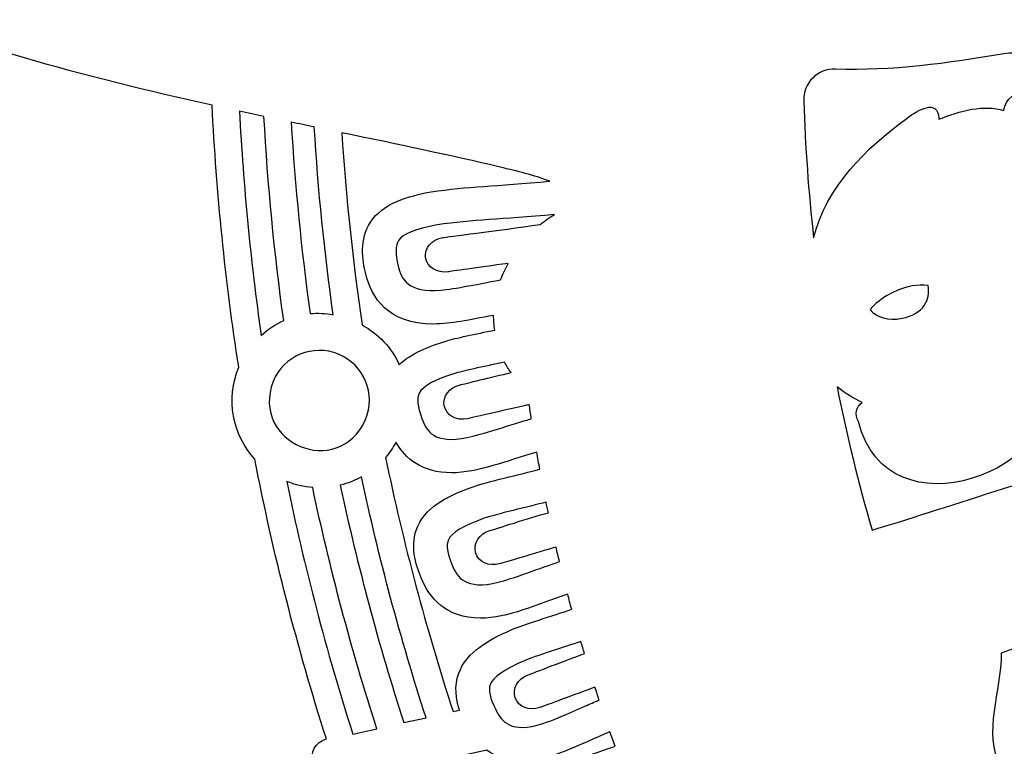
# Model space of a CAD drawing. Header units: millimetres. Extents: x -482 to 545, y -423 to 387.
# Tile 15 of 256: x -444 to -405, y -252 to -223. Entities that reach past the tile are written whole.
import ezdxf

# ---------------------------------------------------------------- set-up
doc = ezdxf.new("R2010")
doc.units = ezdxf.units.MM
doc.header["$MEASUREMENT"] = 0
doc.layers.add('Layer 1', color=7, linetype='Continuous')

msp = doc.modelspace()

# ---------------------------------------------------------------- linework, layer by layer
at = {"layer": 'Layer 1'}
for points, knots in [([(-204.0877, -164.9185), (-211.3799, -147.6772), (-221.82, -132.1927), (-235.1166, -118.8958), (-235.1166, -118.8958), (-248.4135, -105.5989), (-263.898, -95.1591), (-281.1393, -87.8665), (-281.1393, -87.8665), (-298.9902, -80.3164), (-317.9523, -76.488), (-337.498, -76.488), (-337.498, -76.488), (-357.0444, -76.488), (-376.0062, -80.3164), (-393.8567, -87.8665), (-393.8567, -87.8665), (-411.0984, -95.1591), (-426.5825, -105.5989), (-439.8797, -118.8958), (-439.8797, -118.8958), (-453.1766, -132.1927), (-463.6164, -147.6772), (-470.9087, -164.9185), (-470.9087, -164.9185), (-478.4592, -182.7694), (-482.2875, -201.7312), (-482.2875, -221.2772), (-482.2875, -221.2772), (-482.2875, -240.8236), (-478.4592, -259.7854), (-470.9087, -277.6359), (-470.9087, -277.6359), (-463.6164, -294.8776), (-453.1766, -310.3617), (-439.8797, -323.659), (-439.8797, -323.659), (-428.2667, -335.2717), (-414.9842, -344.7025), (-400.3214, -351.7633), (-400.3214, -351.7633), (-400.3214, -351.7637), (-400.3217, -351.7644), (-400.3217, -351.7648), (-400.3217, -351.7648), (-400.2984, -351.7757), (-400.2752, -351.7863), (-400.2522, -351.7972), (-400.2522, -351.7972), (-400.2201, -351.8127), (-400.1887, -351.829), (-400.1566, -351.8445), (-400.1566, -351.8445), (-400.1566, -351.8445), (-400.1559, -351.8431), (-400.1559, -351.8431), (-400.1559, -351.8431), (-399.6303, -352.0957), (-399.1039, -352.3468), (-398.5744, -352.5931), (-398.5744, -352.5931), (-398.742, -352.7423), (-398.9141, -352.863), (-399.0485, -352.9335), (-399.0485, -352.9335), (-399.9792, -353.4246), (-398.4344, -354.5168), (-397.272, -354.0335), (-397.272, -354.0335), (-396.9559, -353.9022), (-396.6962, -353.7361), (-396.4743, -353.5481), (-396.4743, -353.5481), (-396.0951, -353.7174), (-395.7159, -353.8864), (-395.3352, -354.0525), (-395.3352, -354.0525), (-395.4929, -354.1809), (-395.6538, -354.3002), (-395.8167, -354.4057), (-395.8167, -354.4057), (-397.103, -355.2375), (-395.925, -356.4602), (-394.6325, -355.6238), (-394.6325, -355.6238), (-394.2282, -355.3627), (-393.8606, -355.0999), (-393.529, -354.8248), (-393.529, -354.8248), (-393.0862, -355.0107), (-392.6428, -355.1948), (-392.1987, -355.3765), (-392.1987, -355.3765), (-393.5089, -356.1318), (-392.8319, -357.7863), (-391.2483, -356.9947), (-391.2483, -356.9947), (-390.7815, -356.7612), (-390.3956, -356.505), (-390.0693, -356.2253), (-390.0693, -356.2253), (-389.6731, -356.3802), (-389.2762, -356.5329), (-388.879, -356.6839), (-388.879, -356.6839), (-388.9933, -356.7809), (-389.1108, -356.8747), (-389.235, -356.9608), (-389.235, -356.9608), (-390.7237, -357.9927), (-390.2175, -359.3188), (-388.7961, -358.7406), (-388.7961, -358.7406), (-388.0214, -358.4256), (-387.3508, -357.9899), (-386.787, -357.4614), (-386.787, -357.4614), (-385.6024, -357.8907), (-384.4136, -358.3046), (-383.2201, -358.7021), (-383.2201, -358.7021), (-382.735, -359.7185), (-382.0242, -360.5884), (-380.9877, -361.174), (-380.9877, -361.174), (-379.4352, -362.0511), (-377.5171, -362.2327), (-375.7772, -362.4359), (-375.7772, -362.4359), (-373.7868, -362.6684), (-372.3189, -362.7869), (-370.3935, -362.7136), (-370.3935, -362.7136), (-370.5286, -362.825), (-370.6669, -362.9386), (-370.8133, -363.0582), (-370.8133, -363.0582), (-371.2017, -363.3754), (-370.978, -363.8643), (-370.2845, -363.5934), (-370.2845, -363.5934), (-369.3507, -363.2293), (-368.4867, -362.831), (-367.6735, -362.3724), (-367.6735, -362.3724), (-366.8498, -362.5453), (-365.9742, -362.5873), (-365.1237, -362.5689), (-365.1237, -362.5689), (-365.8416, -363.115), (-366.6639, -363.5976), (-367.6492, -363.9889), (-367.6492, -363.9889), (-368.1015, -364.1688), (-367.9565, -364.6327), (-367.5264, -364.5748), (-367.5264, -364.5748), (-366.5044, -364.4369), (-365.4955, -364.1914), (-364.5384, -363.8407), (-364.5384, -363.8407), (-363.7729, -364.0121), (-362.9594, -364.0672), (-362.16, -364.0619), (-362.16, -364.0619), (-362.6994, -364.3282), (-363.3397, -364.5914), (-364.1288, -364.8722), (-364.1288, -364.8722), (-364.4386, -364.99), (-364.3469, -365.4963), (-363.9909, -365.4501), (-363.9909, -365.4501), (-362.1988, -365.2179), (-360.4818, -365.1432), (-358.974, -364.4849), (-358.974, -364.4849), (-358.5197, -364.553), (-358.0642, -364.6172), (-357.6091, -364.6803), (-357.6091, -364.6803), (-357.9125, -364.9357), (-358.2195, -365.1781), (-358.5239, -365.4039), (-358.5239, -365.4039), (-358.997, -365.7545), (-358.8654, -366.4975), (-358.1916, -366.5384), (-358.1916, -366.5384), (-356.7777, -366.6234), (-349.7898, -367.8909), (-346.3037, -367.9234), (-346.3037, -367.9234), (-346.3058, -368.2257), (-346.0126, -368.5189), (-345.7057, -368.2966), (-345.7057, -368.2966), (-345.2774, -368.0003), (-344.8947, -367.6994), (-344.5377, -367.3903), (-344.5377, -367.3903), (-344.3197, -367.408), (-344.1016, -367.427), (-343.8833, -367.4433), (-343.8833, -367.4433), (-343.9835, -367.536), (-344.0844, -367.6288), (-344.1895, -367.7227), (-344.1895, -367.7227), (-344.5909, -368.0821), (-343.9986, -368.6706), (-343.5989, -368.3132), (-343.5989, -368.3132), (-343.3008, -368.0465), (-343.0232, -367.7837), (-342.7597, -367.5177), (-342.7597, -367.5177), (-342.53, -367.5318), (-342.3011, -367.5452), (-342.0714, -367.5576), (-342.0714, -367.5576), (-342.1744, -367.65), (-342.281, -367.7389), (-342.3921, -367.825), (-342.3921, -367.825), (-342.8165, -368.1538), (-342.2213, -368.7404), (-341.8015, -368.4155), (-341.8015, -368.4155), (-341.49, -368.1742), (-341.2106, -367.9029), (-340.957, -367.6119), (-340.957, -367.6119), (-340.8208, -367.6172), (-340.6843, -367.6211), (-340.5481, -367.6264), (-340.5481, -367.6264), (-340.6109, -367.705), (-340.6744, -367.784), (-340.7411, -367.861), (-340.7411, -367.861), (-341.0914, -368.2656), (-340.503, -368.8583), (-340.1505, -368.4511), (-340.1505, -368.4511), (-339.9332, -368.2003), (-339.7438, -367.9354), (-339.5734, -367.6613), (-339.5734, -367.6613), (-338.187, -367.698), (-336.8002, -367.7029), (-335.4138, -367.6754), (-335.4138, -367.6754), (-335.2455, -367.9446), (-335.0596, -368.2046), (-334.8458, -368.4511), (-334.8458, -368.4511), (-334.4934, -368.8583), (-333.905, -368.2656), (-334.2553, -367.861), (-334.2553, -367.861), (-334.3166, -367.79), (-334.3745, -367.7174), (-334.4324, -367.6451), (-334.4324, -367.6451), (-334.2955, -367.6412), (-334.1586, -367.6369), (-334.0217, -367.632), (-334.0217, -367.632), (-333.7727, -367.9156), (-333.4989, -368.1799), (-333.1948, -368.4155), (-333.1948, -368.4155), (-332.775, -368.7404), (-332.1799, -368.1538), (-332.6043, -367.825), (-332.6043, -367.825), (-332.7034, -367.7481), (-332.7986, -367.668), (-332.8914, -367.5858), (-332.8914, -367.5858), (-332.6632, -367.5748), (-332.4353, -367.5607), (-332.207, -367.548), (-332.207, -367.548), (-331.9527, -367.8038), (-331.6842, -368.0564), (-331.3971, -368.3132), (-331.3971, -368.3132), (-330.9977, -368.6706), (-330.405, -368.0821), (-330.8069, -367.7227), (-330.8069, -367.7227), (-330.8979, -367.6415), (-330.9847, -367.5607), (-331.0718, -367.4807), (-331.0718, -367.4807), (-330.8531, -367.4655), (-330.6343, -367.4457), (-330.4153, -367.4288), (-330.4153, -367.4288), (-330.0706, -367.7244), (-329.7013, -368.0126), (-329.2906, -368.2966), (-329.2906, -368.2966), (-328.9837, -368.5189), (-328.6905, -368.2257), (-328.6923, -367.9234), (-328.6923, -367.9234), (-325.2065, -367.8909), (-318.2187, -366.6234), (-316.8048, -366.5384), (-316.8048, -366.5384), (-316.1306, -366.4975), (-315.9994, -365.7545), (-316.4724, -365.4039), (-316.4724, -365.4039), (-316.7769, -365.1781), (-317.0838, -364.9357), (-317.3872, -364.6803), (-317.3872, -364.6803), (-316.9318, -364.6172), (-316.4767, -364.553), (-316.0223, -364.4849), (-316.0223, -364.4849), (-314.5142, -365.1432), (-312.7976, -365.2179), (-311.0051, -365.4501), (-311.0051, -365.4501), (-310.6495, -365.4963), (-310.5578, -364.99), (-310.8675, -364.8722), (-310.8675, -364.8722), (-311.6567, -364.5914), (-312.297, -364.3282), (-312.836, -364.0619), (-312.836, -364.0619), (-312.037, -364.0672), (-311.2231, -364.0121), (-310.4579, -363.8407), (-310.4579, -363.8407), (-309.5008, -364.1914), (-308.4919, -364.4369), (-307.4699, -364.5748), (-307.4699, -364.5748), (-307.0399, -364.6327), (-306.8945, -364.1688), (-307.3471, -363.9889), (-307.3471, -363.9889), (-308.3324, -363.5976), (-309.1548, -363.115), (-309.8727, -362.5689), (-309.8727, -362.5689), (-309.0218, -362.5873), (-308.1465, -362.5453), (-307.3228, -362.3724), (-307.3228, -362.3724), (-306.5096, -362.831), (-305.6453, -363.2293), (-304.7119, -363.5934), (-304.7119, -363.5934), (-304.018, -363.8643), (-303.7943, -363.3754), (-304.1831, -363.0582), (-304.1831, -363.0582), (-304.3291, -362.9386), (-304.4678, -362.825), (-304.6029, -362.7136), (-304.6029, -362.7136), (-302.6774, -362.7869), (-301.2095, -362.6684), (-299.2191, -362.4359), (-299.2191, -362.4359), (-297.4792, -362.2327), (-295.5608, -362.0511), (-294.0083, -361.174), (-294.0083, -361.174), (-292.9721, -360.5884), (-292.2609, -359.7185), (-291.7759, -358.7021), (-291.7759, -358.7021), (-290.5828, -358.3046), (-289.3936, -357.8907), (-288.2093, -357.4614), (-288.2093, -357.4614), (-287.6452, -357.9899), (-286.9749, -358.4256), (-286.2002, -358.7406), (-286.2002, -358.7406), (-284.7785, -359.3188), (-284.2726, -357.9927), (-285.7617, -356.9608), (-285.7617, -356.9608), (-285.8855, -356.8747), (-286.003, -356.7809), (-286.117, -356.6839), (-286.117, -356.6839), (-285.7197, -356.5329), (-285.3229, -356.3802), (-284.9267, -356.2253), (-284.9267, -356.2253), (-284.6004, -356.505), (-284.2148, -356.7612), (-283.7481, -356.9947), (-283.7481, -356.9947), (-282.1641, -357.7863), (-281.4871, -356.1318), (-282.7977, -355.3765), (-282.7977, -355.3765), (-282.3532, -355.1948), (-281.9104, -355.0107), (-281.4674, -354.8248), (-281.4674, -354.8248), (-281.1354, -355.0999), (-280.7678, -355.3627), (-280.3639, -355.6238), (-280.3639, -355.6238), (-279.0709, -356.4602), (-277.8934, -355.2375), (-279.1792, -354.4057), (-279.1792, -354.4057), (-279.3422, -354.3002), (-279.5034, -354.1809), (-279.6615, -354.0525), (-279.6615, -354.0525), (-279.2801, -353.8864), (-278.9009, -353.7174), (-278.522, -353.5481), (-278.522, -353.5481), (-278.2998, -353.7361), (-278.0401, -353.9022), (-277.7244, -354.0335), (-277.7244, -354.0335), (-276.5616, -354.5168), (-275.0168, -353.4246), (-275.9478, -352.9335), (-275.9478, -352.9335), (-276.0819, -352.863), (-276.254, -352.7423), (-276.4219, -352.5931), (-276.4219, -352.5931), (-261.0652, -345.4479), (-247.1894, -335.7314), (-235.1166, -323.659), (-235.1166, -323.659), (-221.82, -310.3617), (-211.3799, -294.8776), (-204.0877, -277.6359), (-204.0877, -277.6359), (-196.5372, -259.7854), (-192.7088, -240.8236), (-192.7088, -221.2772), (-192.7088, -221.2772), (-192.7088, -201.7312), (-196.5372, -182.7694), (-204.0877, -164.9185)], [0, 0, 0, 0, 0.0086957, 0.0086957, 0.0086957, 0.0086957, 0.0173913, 0.0173913, 0.0173913, 0.0173913, 0.026087, 0.026087, 0.026087, 0.026087, 0.0347826, 0.0347826, 0.0347826, 0.0347826, 0.0434783, 0.0434783, 0.0434783, 0.0434783, 0.0521739, 0.0521739, 0.0521739, 0.0521739, 0.0608696, 0.0608696, 0.0608696, 0.0608696, 0.0695652, 0.0695652, 0.0695652, 0.0695652, 0.0782609, 0.0782609, 0.0782609, 0.0782609, 0.0869565, 0.0869565, 0.0869565, 0.0869565, 0.0956522, 0.0956522, 0.0956522, 0.0956522, 0.1043478, 0.1043478, 0.1043478, 0.1043478, 0.1130435, 0.1130435, 0.1130435, 0.1130435, 0.1217391, 0.1217391, 0.1217391, 0.1217391, 0.1304348, 0.1304348, 0.1304348, 0.1304348, 0.1391304, 0.1391304, 0.1391304, 0.1391304, 0.1478261, 0.1478261, 0.1478261, 0.1478261, 0.1565217, 0.1565217, 0.1565217, 0.1565217, 0.1652174, 0.1652174, 0.1652174, 0.1652174, 0.173913, 0.173913, 0.173913, 0.173913, 0.1826087, 0.1826087, 0.1826087, 0.1826087, 0.1913043, 0.1913043, 0.1913043, 0.1913043, 0.2, 0.2, 0.2, 0.2, 0.2086957, 0.2086957, 0.2086957, 0.2086957, 0.2173913, 0.2173913, 0.2173913, 0.2173913, 0.226087, 0.226087, 0.226087, 0.226087, 0.2347826, 0.2347826, 0.2347826, 0.2347826, 0.2434783, 0.2434783, 0.2434783, 0.2434783, 0.2521739, 0.2521739, 0.2521739, 0.2521739, 0.2608696, 0.2608696, 0.2608696, 0.2608696, 0.2695652, 0.2695652, 0.2695652, 0.2695652, 0.2782609, 0.2782609, 0.2782609, 0.2782609, 0.2869565, 0.2869565, 0.2869565, 0.2869565, 0.2956522, 0.2956522, 0.2956522, 0.2956522, 0.3043478, 0.3043478, 0.3043478, 0.3043478, 0.3130435, 0.3130435, 0.3130435, 0.3130435, 0.3217391, 0.3217391, 0.3217391, 0.3217391, 0.3304348, 0.3304348, 0.3304348, 0.3304348, 0.3391304, 0.3391304, 0.3391304, 0.3391304, 0.3478261, 0.3478261, 0.3478261, 0.3478261, 0.3565217, 0.3565217, 0.3565217, 0.3565217, 0.3652174, 0.3652174, 0.3652174, 0.3652174, 0.373913, 0.373913, 0.373913, 0.373913, 0.3826087, 0.3826087, 0.3826087, 0.3826087, 0.3913043, 0.3913043, 0.3913043, 0.3913043, 0.4, 0.4, 0.4, 0.4, 0.4086957, 0.4086957, 0.4086957, 0.4086957, 0.4173913, 0.4173913, 0.4173913, 0.4173913, 0.426087, 0.426087, 0.426087, 0.426087, 0.4347826, 0.4347826, 0.4347826, 0.4347826, 0.4434783, 0.4434783, 0.4434783, 0.4434783, 0.4521739, 0.4521739, 0.4521739, 0.4521739, 0.4608696, 0.4608696, 0.4608696, 0.4608696, 0.4695652, 0.4695652, 0.4695652, 0.4695652, 0.4782609, 0.4782609, 0.4782609, 0.4782609, 0.4869565, 0.4869565, 0.4869565, 0.4869565, 0.4956522, 0.4956522, 0.4956522, 0.4956522, 0.5043478, 0.5043478, 0.5043478, 0.5043478, 0.5130435, 0.5130435, 0.5130435, 0.5130435, 0.5217391, 0.5217391, 0.5217391, 0.5217391, 0.5304348, 0.5304348, 0.5304348, 0.5304348, 0.5391304, 0.5391304, 0.5391304, 0.5391304, 0.5478261, 0.5478261, 0.5478261, 0.5478261, 0.5565217, 0.5565217, 0.5565217, 0.5565217, 0.5652174, 0.5652174, 0.5652174, 0.5652174, 0.573913, 0.573913, 0.573913, 0.573913, 0.5826087, 0.5826087, 0.5826087, 0.5826087, 0.5913043, 0.5913043, 0.5913043, 0.5913043, 0.6, 0.6, 0.6, 0.6, 0.6086957, 0.6086957, 0.6086957, 0.6086957, 0.6173913, 0.6173913, 0.6173913, 0.6173913, 0.626087, 0.626087, 0.626087, 0.626087, 0.6347826, 0.6347826, 0.6347826, 0.6347826, 0.6434783, 0.6434783, 0.6434783, 0.6434783, 0.6521739, 0.6521739, 0.6521739, 0.6521739, 0.6608696, 0.6608696, 0.6608696, 0.6608696, 0.6695652, 0.6695652, 0.6695652, 0.6695652, 0.6782609, 0.6782609, 0.6782609, 0.6782609, 0.6869565, 0.6869565, 0.6869565, 0.6869565, 0.6956522, 0.6956522, 0.6956522, 0.6956522, 0.7043478, 0.7043478, 0.7043478, 0.7043478, 0.7130435, 0.7130435, 0.7130435, 0.7130435, 0.7217391, 0.7217391, 0.7217391, 0.7217391, 0.7304348, 0.7304348, 0.7304348, 0.7304348, 0.7391304, 0.7391304, 0.7391304, 0.7391304, 0.7478261, 0.7478261, 0.7478261, 0.7478261, 0.7565217, 0.7565217, 0.7565217, 0.7565217, 0.7652174, 0.7652174, 0.7652174, 0.7652174, 0.773913, 0.773913, 0.773913, 0.773913, 0.7826087, 0.7826087, 0.7826087, 0.7826087, 0.7913043, 0.7913043, 0.7913043, 0.7913043, 0.8, 0.8, 0.8, 0.8, 0.8086957, 0.8086957, 0.8086957, 0.8086957, 0.8173913, 0.8173913, 0.8173913, 0.8173913, 0.826087, 0.826087, 0.826087, 0.826087, 0.8347826, 0.8347826, 0.8347826, 0.8347826, 0.8434783, 0.8434783, 0.8434783, 0.8434783, 0.8521739, 0.8521739, 0.8521739, 0.8521739, 0.8608696, 0.8608696, 0.8608696, 0.8608696, 0.8695652, 0.8695652, 0.8695652, 0.8695652, 0.8782609, 0.8782609, 0.8782609, 0.8782609, 0.8869565, 0.8869565, 0.8869565, 0.8869565, 0.8956522, 0.8956522, 0.8956522, 0.8956522, 0.9043478, 0.9043478, 0.9043478, 0.9043478, 0.9130435, 0.9130435, 0.9130435, 0.9130435, 0.9217391, 0.9217391, 0.9217391, 0.9217391, 0.9304348, 0.9304348, 0.9304348, 0.9304348, 0.9391304, 0.9391304, 0.9391304, 0.9391304, 0.9478261, 0.9478261, 0.9478261, 0.9478261, 0.9565217, 0.9565217, 0.9565217, 0.9565217, 0.9652174, 0.9652174, 0.9652174, 0.9652174, 0.973913, 0.973913, 0.973913, 0.973913, 0.9826087, 0.9826087, 0.9826087, 0.9826087, 1, 1, 1, 1]), ([(-444.0531, -264.2639), (-449.2012, -251.5551), (-452.1391, -237.7241), (-452.3794, -223.2471), (-452.3794, -223.2471), (-452.3921, -222.4897), (-451.622, -222.0145), (-450.9376, -222.3391), (-450.9376, -222.3391), (-446.8827, -224.261), (-441.831, -225.5793), (-436.8074, -226.6909), (-436.8074, -226.6909), (-436.636, -230.1767), (-436.2856, -233.6311), (-435.7551, -237.0485), (-435.7551, -237.0485), (-436.2807, -238.3206), (-435.9868, -239.7247), (-435.1211, -240.6821), (-435.1211, -240.6821), (-434.3951, -244.4215), (-433.4476, -248.1116), (-432.2887, -251.7456), (-432.2887, -251.7456), (-432.699, -251.8786), (-432.9956, -252.2564), (-432.7868, -252.7736), (-432.7868, -252.7736), (-432.7526, -252.8575), (-432.718, -252.9411), (-432.6841, -253.0251), (-432.6841, -253.0251), (-432.6841, -253.0251), (-433.328, -253.2971), (-433.328, -253.2971), (-433.328, -253.2971), (-433.3438, -253.2572), (-433.3597, -253.2181), (-433.3759, -253.1785), (-433.3759, -253.1785), (-433.679, -252.431), (-434.6255, -252.4546), (-435.0044, -252.9073), (-435.0044, -252.9073), (-436.8176, -253.6671), (-440.7825, -254.6807), (-439.4441, -257.4588), (-439.4441, -257.4588), (-438.0418, -260.1314), (-435.549, -258.1245), (-433.5802, -257.4076), (-433.5802, -257.4076), (-433.48, -257.6539), (-433.3805, -257.8998), (-433.2807, -258.1464), (-433.2807, -258.1464), (-434.864, -258.824), (-437.8089, -259.6778), (-437.6664, -261.6505), (-437.6664, -261.6505), (-437.7959, -261.4692), (-437.9416, -261.2896), (-438.1144, -261.1157), (-438.1144, -261.1157), (-440.9169, -258.564), (-444.5636, -261.3556), (-444.0531, -264.2639)], [0, 0, 0, 0, 0.0555556, 0.0555556, 0.0555556, 0.0555556, 0.1111111, 0.1111111, 0.1111111, 0.1111111, 0.1666667, 0.1666667, 0.1666667, 0.1666667, 0.2222222, 0.2222222, 0.2222222, 0.2222222, 0.2777778, 0.2777778, 0.2777778, 0.2777778, 0.3333333, 0.3333333, 0.3333333, 0.3333333, 0.3888889, 0.3888889, 0.3888889, 0.3888889, 0.4444444, 0.4444444, 0.4444444, 0.4444444, 0.5, 0.5, 0.5, 0.5, 0.5555556, 0.5555556, 0.5555556, 0.5555556, 0.6111111, 0.6111111, 0.6111111, 0.6111111, 0.6666667, 0.6666667, 0.6666667, 0.6666667, 0.7222222, 0.7222222, 0.7222222, 0.7222222, 0.7777778, 0.7777778, 0.7777778, 0.7777778, 0.8333333, 0.8333333, 0.8333333, 0.8333333, 0.8888889, 0.8888889, 0.8888889, 0.8888889, 1, 1, 1, 1]), ([(-412.1507, -225.265), (-409.9381, -225.3504), (-407.6778, -225.0336), (-405.4913, -224.66), (-405.4913, -224.66), (-404.415, -224.4755), (-403.4219, -225.2611), (-403.3461, -226.3505), (-403.3461, -226.3505), (-403.3253, -226.6482), (-403.2967, -226.9449), (-403.272, -227.2423), (-403.272, -227.2423), (-403.3302, -227.0987), (-403.3916, -226.9548), (-403.4576, -226.8109), (-403.4576, -226.8109), (-403.7098, -226.263), (-404.1419, -226.1078), (-404.5067, -226.1342), (-404.5067, -226.1342), (-405.002, -226.1702), (-405.4458, -226.4126), (-405.4881, -226.9054), (-405.4881, -226.9054), (-406.2554, -226.6525), (-407.239, -226.9118), (-408.0564, -227.2511), (-408.0564, -227.2511), (-408.0574, -227.2346), (-408.0592, -227.2169), (-408.0599, -227.2003), (-408.0599, -227.2003), (-408.1005, -226.4196), (-408.8946, -226.8934), (-409.3123, -227.2003), (-409.3123, -227.2003), (-410.9643, -228.415), (-412.4887, -229.8871), (-413.0118, -231.9314), (-413.0118, -231.9314), (-413.214, -230.1379), (-413.3459, -228.3335), (-413.4041, -226.5216), (-413.4041, -226.5216), (-413.4267, -225.8178), (-412.8541, -225.2378), (-412.1507, -225.265)], [0, 0, 0, 0, 0.0769231, 0.0769231, 0.0769231, 0.0769231, 0.1538462, 0.1538462, 0.1538462, 0.1538462, 0.2307692, 0.2307692, 0.2307692, 0.2307692, 0.3076923, 0.3076923, 0.3076923, 0.3076923, 0.3846154, 0.3846154, 0.3846154, 0.3846154, 0.4615385, 0.4615385, 0.4615385, 0.4615385, 0.5384615, 0.5384615, 0.5384615, 0.5384615, 0.6153846, 0.6153846, 0.6153846, 0.6153846, 0.6923077, 0.6923077, 0.6923077, 0.6923077, 0.7692308, 0.7692308, 0.7692308, 0.7692308, 0.8461538, 0.8461538, 0.8461538, 0.8461538, 1, 1, 1, 1]), ([(-434.7567, -227.1347), (-434.6075, -229.8444), (-434.3475, -232.5343), (-433.9774, -235.2024), (-433.9774, -235.2024), (-434.2928, -235.3432), (-434.5937, -235.5375), (-434.8682, -235.7929), (-434.8682, -235.7929), (-435.2869, -232.8674), (-435.5706, -229.9093), (-435.7265, -226.9276), (-435.7265, -226.9276), (-435.4026, -226.9975), (-435.0795, -227.0663), (-434.7567, -227.1347)], [0, 0, 0, 0, 0.2, 0.2, 0.2, 0.2, 0.4, 0.4, 0.4, 0.4, 0.6, 0.6, 0.6, 0.6, 1, 1, 1, 1]), ([(-432.0188, -234.9741), (-432.319, -234.9216), (-432.6252, -234.9068), (-432.93, -234.9332), (-432.93, -234.9332), (-433.2761, -232.4387), (-433.5276, -229.9143), (-433.6783, -227.363), (-433.6783, -227.363), (-433.3731, -227.4268), (-433.0694, -227.4903), (-432.767, -227.5535), (-432.767, -227.5535), (-432.6139, -230.0448), (-432.3631, -232.5192), (-432.0188, -234.9741)], [0, 0, 0, 0, 0.2, 0.2, 0.2, 0.2, 0.4, 0.4, 0.4, 0.4, 0.6, 0.6, 0.6, 0.6, 1, 1, 1, 1]), ([(-425.4123, -229.1438), (-424.7286, -229.2994), (-424.1063, -229.4564), (-423.4421, -229.698), (-423.4421, -229.698), (-425.6131, -229.897), (-426.6897, -229.904), (-428.1414, -230.1175), (-428.1414, -230.1175), (-429.0541, -230.2871), (-430.0535, -230.5623), (-430.5456, -231.3211), (-430.5456, -231.3211), (-430.988, -232.002), (-430.8638, -232.8113), (-430.7315, -233.3605), (-430.7315, -233.3605), (-430.51, -234.2855), (-429.8605, -235.3446), (-428.0518, -235.3446), (-428.0518, -235.3446), (-427.324, -235.3393), (-426.6696, -235.1795), (-425.6723, -235.0006), (-425.6723, -235.0006), (-425.6723, -235.1968), (-425.6582, -235.3915), (-425.6282, -235.5834), (-425.6282, -235.5834), (-426.386, -235.739), (-427.1865, -235.9027), (-427.5544, -236.0159), (-427.5544, -236.0159), (-428.218, -236.2205), (-428.9232, -236.49), (-429.4044, -236.9522), (-429.4044, -236.9522), (-429.7116, -236.2738), (-430.239, -235.7326), (-430.874, -235.3802), (-430.874, -235.3802), (-431.2427, -232.8772), (-431.5119, -230.3425), (-431.6784, -227.7803), (-431.6784, -227.7803), (-429.4816, -228.2368), (-427.3618, -228.6795), (-425.4123, -229.1438)], [0, 0, 0, 0, 0.0769231, 0.0769231, 0.0769231, 0.0769231, 0.1538462, 0.1538462, 0.1538462, 0.1538462, 0.2307692, 0.2307692, 0.2307692, 0.2307692, 0.3076923, 0.3076923, 0.3076923, 0.3076923, 0.3846154, 0.3846154, 0.3846154, 0.3846154, 0.4615385, 0.4615385, 0.4615385, 0.4615385, 0.5384615, 0.5384615, 0.5384615, 0.5384615, 0.6153846, 0.6153846, 0.6153846, 0.6153846, 0.6923077, 0.6923077, 0.6923077, 0.6923077, 0.7692308, 0.7692308, 0.7692308, 0.7692308, 0.8461538, 0.8461538, 0.8461538, 0.8461538, 1, 1, 1, 1]), ([(-427.6867, -231.9251), (-428.116, -231.99), (-428.4184, -232.3463), (-428.3619, -232.7203), (-428.3619, -232.7203), (-428.3051, -233.0945), (-427.9107, -233.345), (-427.4814, -233.2798), (-427.4814, -233.2798), (-427.3724, -233.2635), (-426.3027, -233.1164), (-425.0952, -232.9467), (-425.0952, -232.9467), (-425.2063, -233.1598), (-425.3157, -233.3768), (-425.3958, -233.6015), (-425.3958, -233.6015), (-426.0918, -233.7271), (-427.2866, -233.9687), (-427.7445, -234.0058), (-427.7445, -234.0058), (-429.0735, -234.1162), (-429.3186, -233.5701), (-429.4432, -233.0515), (-429.4432, -233.0515), (-429.5603, -232.5626), (-429.5571, -232.2327), (-429.434, -232.0429), (-429.434, -232.0429), (-429.2664, -231.7847), (-428.7644, -231.5815), (-427.8994, -231.4206), (-427.8994, -231.4206), (-426.4738, -231.2199), (-425.3989, -231.2104), (-423.2583, -231.0156), (-423.2583, -231.0156), (-423.4495, -231.1292), (-423.652, -231.2633), (-423.8259, -231.4062), (-423.8259, -231.4062), (-425.5355, -231.6527), (-427.5329, -231.9018), (-427.6867, -231.9251)], [0, 0, 0, 0, 0.0833333, 0.0833333, 0.0833333, 0.0833333, 0.1666667, 0.1666667, 0.1666667, 0.1666667, 0.25, 0.25, 0.25, 0.25, 0.3333333, 0.3333333, 0.3333333, 0.3333333, 0.4166667, 0.4166667, 0.4166667, 0.4166667, 0.5, 0.5, 0.5, 0.5, 0.5833333, 0.5833333, 0.5833333, 0.5833333, 0.6666667, 0.6666667, 0.6666667, 0.6666667, 0.75, 0.75, 0.75, 0.75, 0.8333333, 0.8333333, 0.8333333, 0.8333333, 1, 1, 1, 1]), ([(-410.7029, -243.4937), (-411.2405, -241.6272), (-411.7006, -239.7388), (-412.0837, -237.8327), (-412.0837, -237.8327), (-411.7683, -238.0737), (-411.4353, -238.2836), (-411.0906, -238.4518), (-411.0906, -238.4518), (-411.3418, -238.6078), (-411.4032, -238.9179), (-411.2395, -239.2022), (-411.2395, -239.2022), (-410.1385, -243.7865), (-402.9647, -241.2836), (-403.3824, -237.1377), (-403.3824, -237.1377), (-403.1651, -236.4858), (-403.2275, -235.8321), (-403.8301, -235.3389), (-403.8301, -235.3389), (-404.1091, -235.1107), (-404.3773, -234.8613), (-404.6055, -234.6013), (-404.6055, -234.6013), (-404.1095, -234.3995), (-402.8233, -233.6555), (-402.6437, -232.3865), (-402.6437, -232.3865), (-402.2091, -235.0842), (-401.6132, -237.7554), (-400.847, -240.3787), (-400.847, -240.3787), (-403.5733, -241.1993), (-408.1442, -242.719), (-410.7029, -243.4937)], [0, 0, 0, 0, 0.1, 0.1, 0.1, 0.1, 0.2, 0.2, 0.2, 0.2, 0.3, 0.3, 0.3, 0.3, 0.4, 0.4, 0.4, 0.4, 0.5, 0.5, 0.5, 0.5, 0.6, 0.6, 0.6, 0.6, 0.7, 0.7, 0.7, 0.7, 0.8, 0.8, 0.8, 0.8, 1, 1, 1, 1]), ([(-409.5151, -235.1188), (-410.0658, -235.231), (-410.5057, -235.0867), (-410.7773, -234.7731), (-410.7773, -234.7731), (-410.5223, -234.434), (-410.0263, -234.1599), (-409.7338, -234.0287), (-409.7338, -234.0287), (-409.3257, -233.846), (-408.8949, -233.768), (-408.4765, -233.8237), (-408.4765, -233.8237), (-408.3972, -234.3822), (-408.6462, -234.9424), (-409.5151, -235.1188)], [0, 0, 0, 0, 0.2, 0.2, 0.2, 0.2, 0.4, 0.4, 0.4, 0.4, 0.6, 0.6, 0.6, 0.6, 1, 1, 1, 1]), ([(-434.3941, -237.6094), (-433.9757, -236.5994), (-432.8175, -236.1196), (-431.8075, -236.538), (-431.8075, -236.538), (-430.7975, -236.9564), (-430.3177, -238.1142), (-430.7361, -239.1246), (-430.7361, -239.1246), (-431.8227, -241.5108), (-435.3134, -240.0644), (-434.3941, -237.6094)], [0, 0, 0, 0, 0.25, 0.25, 0.25, 0.25, 0.5, 0.5, 0.5, 0.5, 1, 1, 1, 1]), ([(-428.6166, -238.0775), (-428.4801, -237.802), (-428.0049, -237.5413), (-427.1639, -237.2824), (-427.1639, -237.2824), (-426.8436, -237.1839), (-425.8681, -236.9846), (-425.2388, -236.8573), (-425.2388, -236.8573), (-425.1633, -236.997), (-425.0761, -237.1328), (-424.9837, -237.2665), (-424.9837, -237.2665), (-425.7644, -237.4415), (-426.7956, -237.7029), (-427.0005, -237.7477), (-427.0005, -237.7477), (-427.4253, -237.8401), (-427.7043, -238.2148), (-427.6239, -238.5845), (-427.6239, -238.5845), (-427.5435, -238.9542), (-427.1339, -239.1793), (-426.7095, -239.0868), (-426.7095, -239.0868), (-426.4707, -239.035), (-425.0197, -238.6988), (-424.2605, -238.5312), (-424.2605, -238.5312), (-424.2383, -238.7041), (-424.2122, -238.8882), (-424.1822, -239.0854), (-424.1822, -239.0854), (-424.893, -239.2967), (-426.1955, -239.7278), (-426.712, -239.833), (-426.712, -239.833), (-428.0215, -240.094), (-428.3263, -239.5814), (-428.5094, -239.0805), (-428.5094, -239.0805), (-428.6822, -238.6085), (-428.7172, -238.2804), (-428.6166, -238.0775)], [0, 0, 0, 0, 0.0833333, 0.0833333, 0.0833333, 0.0833333, 0.1666667, 0.1666667, 0.1666667, 0.1666667, 0.25, 0.25, 0.25, 0.25, 0.3333333, 0.3333333, 0.3333333, 0.3333333, 0.4166667, 0.4166667, 0.4166667, 0.4166667, 0.5, 0.5, 0.5, 0.5, 0.5833333, 0.5833333, 0.5833333, 0.5833333, 0.6666667, 0.6666667, 0.6666667, 0.6666667, 0.75, 0.75, 0.75, 0.75, 0.8333333, 0.8333333, 0.8333333, 0.8333333, 1, 1, 1, 1]), ([(-427.0171, -250.6064), (-427.1025, -250.6255), (-427.1879, -250.6452), (-427.2732, -250.6646), (-427.2732, -250.6646), (-428.3429, -247.3891), (-429.2407, -244.0367), (-429.9473, -240.6147), (-429.9473, -240.6147), (-429.7907, -240.4323), (-429.6527, -240.2309), (-429.5338, -240.0129), (-429.5338, -240.0129), (-429.1677, -240.657), (-428.5118, -241.2264), (-427.3364, -241.2264), (-427.3364, -241.2264), (-426.295, -241.2261), (-425.1485, -240.7449), (-423.9652, -240.4048), (-423.9652, -240.4048), (-423.9264, -240.6309), (-423.8876, -240.8571), (-423.846, -241.0832), (-423.846, -241.0832), (-424.571, -241.2719), (-425.9979, -241.6018), (-426.4805, -241.7736), (-426.4805, -241.7736), (-427.3561, -242.0812), (-428.3009, -242.507), (-428.6709, -243.3322), (-428.6709, -243.3322), (-429.0029, -244.0733), (-428.756, -244.8537), (-428.5411, -245.3762), (-428.5411, -245.3762), (-428.2233, -246.1494), (-427.5636, -246.9739), (-426.1966, -246.9739), (-426.1966, -246.9739), (-425.1058, -246.9735), (-423.9543, -246.4246), (-422.7422, -246.0253), (-422.7422, -246.0253), (-422.6899, -246.2239), (-422.6384, -246.4225), (-422.5841, -246.6215), (-422.5841, -246.6215), (-423.2911, -246.8557), (-424.5473, -247.2473), (-424.9802, -247.4374), (-424.9802, -247.4374), (-425.8314, -247.8075), (-426.7434, -248.3003), (-427.0531, -249.1502), (-427.0531, -249.1502), (-427.2401, -249.6628), (-427.1632, -250.1722), (-427.0171, -250.6064)], [0, 0, 0, 0, 0.0625, 0.0625, 0.0625, 0.0625, 0.125, 0.125, 0.125, 0.125, 0.1875, 0.1875, 0.1875, 0.1875, 0.25, 0.25, 0.25, 0.25, 0.3125, 0.3125, 0.3125, 0.3125, 0.375, 0.375, 0.375, 0.375, 0.4375, 0.4375, 0.4375, 0.4375, 0.5, 0.5, 0.5, 0.5, 0.5625, 0.5625, 0.5625, 0.5625, 0.625, 0.625, 0.625, 0.625, 0.6875, 0.6875, 0.6875, 0.6875, 0.75, 0.75, 0.75, 0.75, 0.8125, 0.8125, 0.8125, 0.8125, 0.875, 0.875, 0.875, 0.875, 1, 1, 1, 1]), ([(-431.738, -241.7143), (-431.4441, -241.6416), (-431.1612, -241.5323), (-430.8963, -241.3862), (-430.8963, -241.3862), (-430.2161, -244.6004), (-429.3617, -247.7743), (-428.346, -250.9056), (-428.346, -250.9056), (-428.346, -250.9056), (-429.2255, -251.1031), (-429.2255, -251.1031), (-429.2255, -251.1031), (-430.2158, -248.0368), (-431.0571, -244.9052), (-431.738, -241.7143)], [0, 0, 0, 0, 0.2, 0.2, 0.2, 0.2, 0.4, 0.4, 0.4, 0.4, 0.6, 0.6, 0.6, 0.6, 1, 1, 1, 1]), ([(-432.8295, -241.8075), (-432.1507, -245.0262), (-431.3005, -248.2058), (-430.2934, -251.3434), (-430.2934, -251.3434), (-430.6091, -251.415), (-430.9252, -251.4866), (-431.2413, -251.5586), (-431.2413, -251.5586), (-432.2862, -248.2845), (-433.1639, -244.9511), (-433.8585, -241.5658), (-433.8585, -241.5658), (-433.5209, -241.702), (-433.1745, -241.781), (-432.8295, -241.8075)], [0, 0, 0, 0, 0.2, 0.2, 0.2, 0.2, 0.4, 0.4, 0.4, 0.4, 0.6, 0.6, 0.6, 0.6, 1, 1, 1, 1]), ([(-423.5959, -242.3878), (-423.5677, -242.5261), (-423.5359, -242.6651), (-423.5066, -242.8033), (-423.5066, -242.8033), (-424.2683, -243.0157), (-425.5877, -243.4412), (-425.8166, -243.5068), (-425.8166, -243.5068), (-426.2347, -243.6257), (-426.4894, -244.0173), (-426.3856, -244.3813), (-426.3856, -244.3813), (-426.2816, -244.745), (-425.8586, -244.9436), (-425.4409, -244.8244), (-425.4409, -244.8244), (-425.2225, -244.7623), (-423.9772, -244.3887), (-423.2022, -244.1633), (-423.2022, -244.1633), (-423.1574, -244.3542), (-423.1143, -244.5447), (-423.0681, -244.7352), (-423.0681, -244.7352), (-423.7599, -244.9729), (-424.9985, -245.4344), (-425.4896, -245.5543), (-425.4896, -245.5543), (-426.7868, -245.8658), (-427.1124, -245.3659), (-427.3152, -244.8727), (-427.3152, -244.8727), (-427.5061, -244.4074), (-427.554, -244.0811), (-427.4613, -243.8747), (-427.4613, -243.8747), (-427.3357, -243.5939), (-426.8711, -243.3156), (-426.041, -243.0235), (-426.041, -243.0235), (-425.5982, -242.8711), (-424.2619, -242.5596), (-423.5959, -242.3878)], [0, 0, 0, 0, 0.0833333, 0.0833333, 0.0833333, 0.0833333, 0.1666667, 0.1666667, 0.1666667, 0.1666667, 0.25, 0.25, 0.25, 0.25, 0.3333333, 0.3333333, 0.3333333, 0.3333333, 0.4166667, 0.4166667, 0.4166667, 0.4166667, 0.5, 0.5, 0.5, 0.5, 0.5833333, 0.5833333, 0.5833333, 0.5833333, 0.6666667, 0.6666667, 0.6666667, 0.6666667, 0.75, 0.75, 0.75, 0.75, 0.8333333, 0.8333333, 0.8333333, 0.8333333, 1, 1, 1, 1]), ([(-406.3309, -254.9382), (-405.9619, -255.0507), (-405.5051, -254.3907), (-405.4624, -253.6837), (-405.4624, -253.6837), (-405.4035, -253.5356), (-405.4426, -253.2526), (-405.6402, -252.8512), (-405.6402, -252.8512), (-406.3221, -251.4669), (-405.6046, -249.8882), (-405.588, -248.3557), (-405.588, -248.3557), (-403.2978, -247.5006), (-400.763, -246.5558), (-398.997, -245.8023), (-398.997, -245.8023), (-397.7909, -248.8824), (-396.3413, -251.8719), (-394.6512, -254.7361), (-394.6512, -254.7361), (-395.2576, -255.4398), (-396.0284, -255.8854), (-396.8532, -255.6092), (-396.8532, -255.6092), (-397.2741, -255.4681), (-397.5013, -255.0095), (-397.3538, -254.5907), (-397.3538, -254.5907), (-396.5311, -252.2536), (-397.9817, -249.9728), (-399.5491, -248.029), (-399.5491, -248.029), (-400.272, -247.1326), (-401.0551, -247.369), (-400.1922, -248.7565), (-400.1922, -248.7565), (-399.7774, -249.4236), (-398.8217, -252.4959), (-399.4994, -253.8023), (-399.4994, -253.8023), (-399.764, -251.7942), (-400.3235, -250.0356), (-403.0854, -248.6214), (-403.0854, -248.6214), (-403.7793, -248.2658), (-404.094, -248.596), (-404.1853, -249.0613), (-404.1853, -249.0613), (-404.4309, -250.2946), (-404.7233, -252.2394), (-404.5074, -253.8763), (-404.5074, -253.8763), (-404.4997, -254.5741), (-404.4415, -255.291), (-404.3469, -255.9676), (-404.3469, -255.9676), (-404.2788, -256.4562), (-404.113, -256.9183), (-403.8132, -257.2658), (-403.8132, -257.2658), (-404.3123, -257.1805), (-404.7868, -257.1378), (-405.1918, -257.2228), (-405.1918, -257.2228), (-405.5859, -256.4682), (-405.9626, -255.7051), (-406.3309, -254.9382)], [0, 0, 0, 0, 0.0555556, 0.0555556, 0.0555556, 0.0555556, 0.1111111, 0.1111111, 0.1111111, 0.1111111, 0.1666667, 0.1666667, 0.1666667, 0.1666667, 0.2222222, 0.2222222, 0.2222222, 0.2222222, 0.2777778, 0.2777778, 0.2777778, 0.2777778, 0.3333333, 0.3333333, 0.3333333, 0.3333333, 0.3888889, 0.3888889, 0.3888889, 0.3888889, 0.4444444, 0.4444444, 0.4444444, 0.4444444, 0.5, 0.5, 0.5, 0.5, 0.5555556, 0.5555556, 0.5555556, 0.5555556, 0.6111111, 0.6111111, 0.6111111, 0.6111111, 0.6666667, 0.6666667, 0.6666667, 0.6666667, 0.7222222, 0.7222222, 0.7222222, 0.7222222, 0.7777778, 0.7777778, 0.7777778, 0.7777778, 0.8333333, 0.8333333, 0.8333333, 0.8333333, 0.8888889, 0.8888889, 0.8888889, 0.8888889, 1, 1, 1, 1]), ([(-425.8078, -249.6038), (-425.7027, -249.3149), (-425.2589, -249.0041), (-424.4521, -248.6535), (-424.4521, -248.6535), (-424.0605, -248.4848), (-422.86, -248.1091), (-422.2211, -247.8971), (-422.2211, -247.8971), (-422.1745, -248.0562), (-422.1248, -248.215), (-422.0768, -248.3741), (-422.0768, -248.3741), (-422.8275, -248.6369), (-424.0873, -249.1336), (-424.3088, -249.2123), (-424.3088, -249.2123), (-424.7184, -249.358), (-424.9474, -249.7651), (-424.8211, -250.1217), (-424.8211, -250.1217), (-424.6941, -250.478), (-424.2595, -250.6495), (-423.8499, -250.5038), (-423.8499, -250.5038), (-423.6368, -250.4279), (-422.4215, -249.9771), (-421.662, -249.7026), (-421.662, -249.7026), (-421.608, -249.8705), (-421.5561, -250.0381), (-421.5004, -250.206), (-421.5004, -250.206), (-421.6799, -250.2836), (-421.8697, -250.3665), (-422.0638, -250.4516), (-422.0638, -250.4516), (-422.6864, -250.7246), (-423.392, -251.0337), (-423.7204, -251.1377), (-423.7204, -251.1377), (-424.9932, -251.5424), (-425.3527, -251.0661), (-425.5905, -250.5888), (-425.5905, -250.5888), (-425.8145, -250.1387), (-425.8854, -249.8166), (-425.8078, -249.6038)], [0, 0, 0, 0, 0.0769231, 0.0769231, 0.0769231, 0.0769231, 0.1538462, 0.1538462, 0.1538462, 0.1538462, 0.2307692, 0.2307692, 0.2307692, 0.2307692, 0.3076923, 0.3076923, 0.3076923, 0.3076923, 0.3846154, 0.3846154, 0.3846154, 0.3846154, 0.4615385, 0.4615385, 0.4615385, 0.4615385, 0.5384615, 0.5384615, 0.5384615, 0.5384615, 0.6153846, 0.6153846, 0.6153846, 0.6153846, 0.6923077, 0.6923077, 0.6923077, 0.6923077, 0.7692308, 0.7692308, 0.7692308, 0.7692308, 0.8461538, 0.8461538, 0.8461538, 0.8461538, 1, 1, 1, 1]), ([(-430.6666, -253.2614), (-429.0922, -252.9034), (-427.517, -252.5499), (-425.9422, -252.1932), (-425.9422, -252.1932), (-425.5887, -252.4451), (-425.1358, -252.6127), (-424.5537, -252.6127), (-424.5537, -252.6127), (-423.4138, -252.613), (-422.3005, -251.9742), (-421.0725, -251.4647), (-421.0725, -251.4647), (-421.0058, -251.6542), (-420.9345, -251.8429), (-420.8661, -252.0324), (-420.8661, -252.0324), (-421.5529, -252.2772), (-422.5866, -252.6374), (-422.957, -252.8131), (-422.957, -252.8131), (-423.798, -253.2061), (-424.6962, -253.7236), (-424.9826, -254.5812), (-424.9826, -254.5812), (-425.2395, -255.352), (-424.9167, -256.1038), (-424.651, -256.6026), (-424.651, -256.6026), (-424.2891, -257.2817), (-423.6347, -257.9756), (-422.4716, -257.9756), (-422.4716, -257.9756), (-421.3159, -257.977), (-420.2064, -257.3004), (-418.9777, -256.749), (-418.9777, -256.749), (-418.9015, -256.9226), (-418.827, -257.0961), (-418.7494, -257.269), (-418.7494, -257.269), (-419.4208, -257.5607), (-420.4456, -257.9961), (-420.8079, -258.1989), (-420.8079, -258.1989), (-421.8239, -258.7616), (-422.3569, -259.2548), (-422.5901, -259.8485), (-422.5901, -259.8485), (-422.8836, -260.5957), (-422.619, -261.3344), (-422.3118, -261.9243), (-422.3118, -261.9243), (-423.5444, -262.7561), (-424.7766, -263.588), (-426.0089, -264.4198), (-426.0089, -264.4198), (-427.5925, -260.7135), (-429.1486, -256.9952), (-430.6666, -253.2614)], [0, 0, 0, 0, 0.0625, 0.0625, 0.0625, 0.0625, 0.125, 0.125, 0.125, 0.125, 0.1875, 0.1875, 0.1875, 0.1875, 0.25, 0.25, 0.25, 0.25, 0.3125, 0.3125, 0.3125, 0.3125, 0.375, 0.375, 0.375, 0.375, 0.4375, 0.4375, 0.4375, 0.4375, 0.5, 0.5, 0.5, 0.5, 0.5625, 0.5625, 0.5625, 0.5625, 0.625, 0.625, 0.625, 0.625, 0.6875, 0.6875, 0.6875, 0.6875, 0.75, 0.75, 0.75, 0.75, 0.8125, 0.8125, 0.8125, 0.8125, 0.875, 0.875, 0.875, 0.875, 1, 1, 1, 1])]:
    msp.add_open_spline(points, degree=3, knots=knots, dxfattribs=at)

doc.saveas('drawing.dxf')
